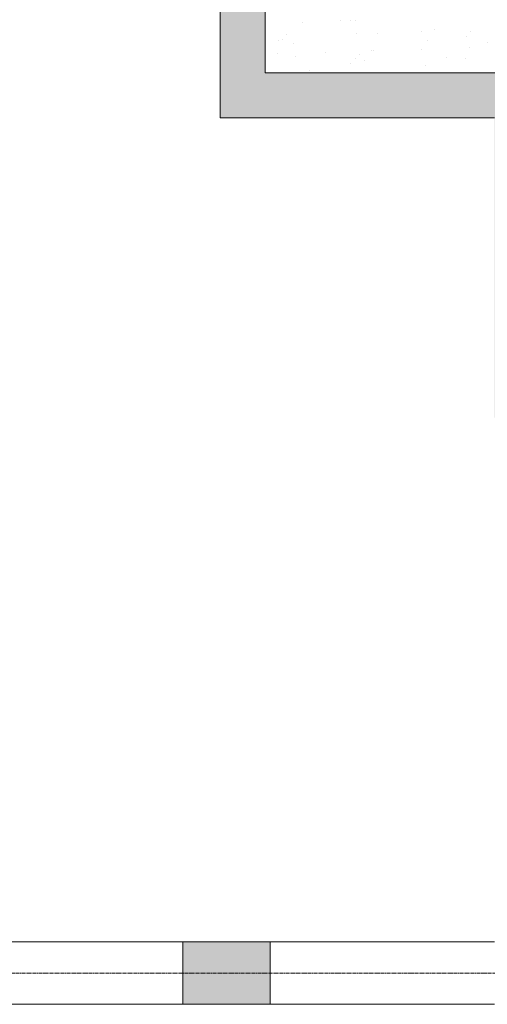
# Model space of a CAD drawing. Header units: centimetres. Extents: x 88729 to 133553, y -16225 to 14174.
# Tile 3 of 106: x 92846 to 93033, y -15093 to -14699. Entities that reach past the tile are written whole.
import ezdxf
from ezdxf.enums import TextEntityAlignment as Align

# ---------------------------------------------------------------- set-up
doc = ezdxf.new("R2010")
doc.units = ezdxf.units.CM
doc.linetypes.add('CENTER2', pattern=[1.125, 0.75, -0.125, 0.125, -0.125])
for name, color, linetype in [('A-OS', 252, 'CENTER2'), ('A-rdzenie zelbetowe', 252, 'Continuous'), ('A-SCIANY', 252, 'Continuous'), ('E_PODKLAD', 7, 'Continuous'), ('mat', 252, 'Continuous'), ('R-MET-IWE', 252, 'Continuous')]:
    doc.layers.add(name, color=color, linetype=linetype)
doc.layers.add('rz_zelbet', color=252, linetype='Continuous', lineweight=20)
doc.styles.get("Standard").update_dxf_attribs({"font": 'txt.shx'})

# ---------------------------------------------------------------- blocks, each defined once
blk = doc.blocks.new('A$Ce817dbbb')
at = {"layer": 'rz_zelbet', "lineweight": 9, "ltscale": 0.1}
h = blk.add_hatch(dxfattribs=at)
h.set_pattern_fill('ANSI33', color=252, scale=40, style=0)
h.set_pattern_definition([(45, (-34168.379, 15472.824), (-7.0710678, 7.0710678), []), (45, (-34161.308, 15472.824), (-7.0710678, 7.0710678), [5, -2.5])])
h.paths.add_polyline_path([(1542.1, -24399.27), (1646.6, -24399.27), (1646.6, -24282.27), (1634.1, -24282.27), (1634.1, -24381.27), (1524.1, -24381.27), (1524.1, -24526.27), (1524.1, -24551.27), (1524.1, -25033.27), (1524.1, -25058.27), (1524.1, -25203.27), (1634.1, -25203.27), (1634.1, -25323.27), (1646.6, -25323.27), (1646.6, -25185.27), (1542.1, -25185.27)])
h.paths.add_polyline_path([(1659.1, -24282.27), (1646.6, -24282.27), (1646.6, -24399.27), (1659.1, -24399.27)])
h.paths.add_polyline_path([(1646.6, -24261.27), (1634.1, -24261.27), (1634.1, -24282.27), (1646.6, -24282.27)])
h.paths.add_polyline_path([(1659.1, -24261.27), (1646.6, -24261.27), (1646.6, -24282.27), (1659.1, -24282.27)])
h.paths.add_polyline_path([(1659.1, -25185.27), (1646.6, -25185.27), (1646.6, -25323.27), (1659.1, -25323.27)])
h = blk.add_hatch(dxfattribs=at)
h.set_pattern_fill('ANSI33', color=252, scale=40, style=0)
h.set_pattern_definition([(45, (-34168.379, 8519.795), (-7.0710678, 7.0710678), []), (45, (-34161.308, 8519.795), (-7.0710678, 7.0710678), [5, -2.5])])
h.paths.add_polyline_path([(249.1, -25533.27), (284.1, -25533.27), (284.1, -25558.27), (249.1, -25558.27)])
h.paths.add_polyline_path([(669.1, -25533.27), (704.1, -25533.27), (704.1, -25558.27), (669.1, -25558.27)])
h.paths.add_polyline_path([(1089.1, -25533.27), (1124.1, -25533.27), (1124.1, -25558.27), (1089.1, -25558.27)])
h.paths.add_polyline_path([(1314.1, -25533.27), (1349.1, -25533.27), (1349.1, -25558.27), (1314.1, -25558.27)])
h.paths.add_polyline_path([(1509.1, -25533.27), (1544.1, -25533.27), (1544.1, -25558.27), (1509.1, -25558.27)])
at = {"layer": 'A-OS', "color": 252, "lineweight": 9, "ltscale": 2}
blk.add_line((-2558.23, -25545.77), (3298.95, -25545.77), dxfattribs=at)
at = {"layer": 'A-rdzenie zelbetowe', "color": 252, "lineweight": 9, "ltscale": 0.1}
blk.add_lwpolyline([(1509.1, -25533.27), (1544.1, -25533.27), (1544.1, -25558.27), (1509.1, -25558.27)], close=True, dxfattribs=at)
at = {"layer": 'A-SCIANY', "color": 252, "lineweight": 9, "ltscale": 3}
for p, q in [((1299.1, -25533.27), (1454.1, -25533.27)), ((1454.1, -25533.27), (1634.1, -25533.27)), ((1299.1, -25558.27), (1634.1, -25558.27))]:
    blk.add_line(p, q, dxfattribs=at)
for points in [[(1659.1, -24399.27), (1542.1, -24399.27), (1542.1, -25185.27), (1659.1, -25185.27)], [(1524.1, -25058.27), (1524.1, -25203.27), (1634.1, -25203.27)]]:
    blk.add_lwpolyline(points, dxfattribs=at)
at = {"layer": 'mat', "color": 252, "lineweight": 9}
for p, q in [((1556.97, -25164.98), (1556.97, -25164.98)), ((1572.41, -25164.38), (1572.41, -25164.38)), ((1576.24, -25164.35), (1576.24, -25164.35)), ((1578.25, -25164.43), (1578.25, -25164.43)), ((1604.68, -25168.55), (1604.68, -25168.55)), ((1609.87, -25168.05), (1609.87, -25168.05)), ((1624.52, -25168.65), (1624.52, -25168.65)), ((1547.37, -25172.46), (1547.37, -25172.46)), ((1548.93, -25171.86), (1548.93, -25171.86)), ((1550.62, -25170.01), (1550.62, -25170.01)), ((1578.93, -25169.64), (1578.93, -25169.64)), ((1587.3, -25169.62), (1587.3, -25169.62)), ((1607.18, -25172.26), (1607.18, -25172.26)), ((1622.83, -25170.49), (1622.83, -25170.49)), ((1631.14, -25172.91), (1631.14, -25172.91)), ((1553.57, -25173.65), (1553.57, -25173.65)), ((1566.22, -25177.04), (1566.22, -25177.04)), ((1584.83, -25176.12), (1584.83, -25176.12)), ((1585.49, -25176.41), (1585.49, -25176.41)), ((1604.76, -25175.78), (1604.76, -25175.78)), ((1624.03, -25175.15), (1624.03, -25175.15)), ((1546.96, -25177.67), (1546.96, -25177.67)), ((1554.25, -25178.86), (1554.25, -25178.86)), ((1578.18, -25179.58), (1578.18, -25179.58)), ((1580, -25177.77), (1580, -25177.77)), ((1582.14, -25180.34), (1582.14, -25180.34)), ((1614.86, -25179.19), (1614.86, -25179.19)), ((1622.55, -25179.37), (1622.55, -25179.37)), ((1559.79, -25184.2), (1559.79, -25184.2)), ((1576.49, -25181.42), (1576.49, -25181.42)), ((1606.47, -25182.13), (1606.47, -25182.13))]:
    blk.add_line(p, q, dxfattribs=at)
at = {"layer": 'R-MET-IWE', "color": 252, "lineweight": 9, "width": 0.75}
for tag, rotation, p in [('0-', 90, (-1139.05, -4143.61)), ('0-', 90, (-1113.05, -4143.61)), ('0-', 90, (-1087.05, -4143.61)), ('2-', 90, (-796.05, -4143.61)), ('2-', 90, (-505.05, -4143.61)), ('0-', 90, (-480.05, -4143.61)), ('0-', 90, (-456.05, -4143.61)), ('2-', 90, (-166.05, -4143.61)), ('2-', 90, (-625.66, -4833.61)), ('2-', 90, (-599.66, -4833.61)), ('2-', 90, (-573.66, -4833.61)), ('0-', 180, (-2169.64, -4848.47)), ('0-', 180, (-2169.64, -4873.47)), ('0-', 180, (-2169.64, -4899.47)), ('-2', 90, (-1661.47, -4961.65)), ('-2', 90, (-1636.47, -4961.65)), ('0-', 270, (-1489.78, -4968.06)), ('0-', 270, (-1464.78, -4968.06)), ('0-', 270, (-1439.78, -4968.06)), ('0-', 270, (-1364.78, -4968.06)), ('0-', 270, (-1339.78, -4968.06)), ('0-', 270, (-1314.78, -4968.06)), ('0-', 270, (328.22, -4968.06)), ('0-', 270, (354.22, -4968.06)), ('0-', 270, (1256.22, -4968.06)), ('0-', 270, (1282.22, -4968.06)), ('0-', 90, (-513.05, -5496.61)), ('0-', 90, (-487.05, -5496.61)), ('K.S.-', 90, (-487.05, -5766.11)), ('0-', 90, (-513.05, -5766.11)), ('1-', 90, (-539.05, -6114.61)), ('0-', 90, (-513.05, -6114.61)), ('0-', 90, (-487.05, -6114.61)), ('0-', 90, (301.95, -6545.61)), ('0-', 90, (327.95, -6545.61)), ('0-', 90, (353.95, -6545.61)), ('0-', 90, (416.11, -6545.61)), ('0-', 90, (1255.95, -6545.61)), ('0-', 90, (1281.95, -6545.61)), ('1-', 90, (2382.95, -6845.61)), ('1-', 90, (2408.95, -6845.61)), ('1-', 90, (2434.95, -6845.61)), ('1-', 90, (2827.95, -6845.61)), ('1-', 90, (2853.95, -6845.61)), ('1-', 90, (2879.95, -6845.61)), ('<-2', 90, (-910.64, -10482.41)), ('2->', 90, (-718.15, -10854.38)), ('2->', 90, (-692.15, -10854.38)), ('2->', 90, (-744.15, -10870.8)), ('-0', 90, (-186.09, -12450.12)), ('1-', 90, (2264.47, -12866.38)), ('1-', 90, (2290.47, -12866.38)), ('1-', 90, (2316.47, -12866.38)), ('1-', 90, (2709.47, -12866.38)), ('1-', 90, (2735.47, -12866.38)), ('1-', 90, (2761.47, -12866.38)), ('<-KL', 90, (-700.01, -16780.91)), ('-0', 90, (-179.94, -18957.53)), ('0->', 90, (-1257.53, -23179.05)), ('0->', 90, (-1231.53, -23179.05)), ('0->', 90, (-1205.53, -23179.05)), ('0->', 90, (-600.53, -23179.05)), ('0->', 90, (-574.53, -23179.05)), ('0->', 90, (-1692.53, -24074.05)), ('0->', 90, (-1666.53, -24074.05)), ('0->', 90, (-1640.53, -24074.05)), ('0->', 90, (-1486.53, -24074.05)), ('0->', 90, (-1460.53, -24074.05)), ('0->', 90, (-1434.53, -24074.05)), ('<-0', 90, (-499.82, -24383.56)), ('<-0', 90, (-298.11, -24383.56)), ('<-0', 180, (-587.12, -25088.86)), ('<-0', 270, (-496.63, -25202.68)), ('<-0', 180, (-1353.25, -25419.36)), ('<-0', 180, (-1187.25, -25444.1)), ('<-0', 90, (-179.61, -25454.22)), ('<-0', 90, (-69.59, -26375.36)), ('<-0', 90, (-43.59, -26375.36))]:
    blk.add_attdef(tag, text='', height=17, rotation=rotation, dxfattribs=at).set_placement(p, align=Align.MIDDLE)
for tag, p in [('2-', (1424.81, -4179.2)), ('2-', (1424.81, -4205.2)), ('K.S.-', (-76.89, -4264.2)), ('KL-', (-613.13, -4292.18)), ('1-', (-613.13, -4312.18)), ('1-', (-613.13, -4332.18)), ('K.S.-', (1414.13, -4333.66)), ('0-', (-70.19, -4341.2)), ('0-', (469.81, -4341.2)), ('1-', (-613.13, -4352.18)), ('0-', (1424.81, -4361.2)), ('0-', (-70.19, -4367.2)), ('1-', (469.81, -4367.2)), ('0-', (1099.81, -4368.2)), ('2-', (1424.81, -4387.2)), ('1-', (-70.19, -4393.2)), ('1-', (469.81, -4393.2)), ('1-', (1099.81, -4394.2)), ('2-', (1424.81, -4413.2)), ('2-', (-70.19, -4419.2)), ('2-', (1099.81, -4420.2)), ('K.S.-', (-76.89, -4445.2)), ('2-', (469.81, -4444.2)), ('2-', (1099.81, -4446.2)), ('2-', (469.81, -4470.2)), ('2-', (-825.19, -4496.2)), ('2-', (-825.19, -4522.2)), ('2-', (-70.19, -4574.2)), ('2-', (-70.19, -4600.2)), ('K.S.-', (1089.13, -4600.66)), ('2-', (1099.81, -4653.2)), ('2-', (-70.19, -4669.2)), ('2-', (1099.81, -4679.2)), ('-1', (1806.78, -4690.78)), ('1-', (-70.19, -4695.2)), ('2-', (1099.81, -4705.2)), ('-1', (1806.78, -4716.3)), ('K.S.-', (-73.2, -4721.2)), ('-1', (1806.78, -4743.07)), ('FR-', (-70.19, -4747.2)), ('0-', (-1066.19, -6382.7)), ('0-', (-1066.19, -6408.7)), ('2-', (1729.81, -6586.2)), ('2-', (1729.81, -6612.2)), ('2-', (1729.81, -6638.2)), ('2-', (1729.81, -6664.2)), ('K.S.-', (469.81, -6788.2)), ('1-', (-962.19, -6915.2)), ('2-', (1729.81, -6923.2)), ('1-', (-460.19, -6923.2)), ('1-', (469.81, -6923.2)), ('1-', (-460.19, -6949.2)), ('1-', (469.81, -6949.2)), ('2-', (1729.81, -6949.2)), ('K.S.-', (2901.81, -6960.2)), ('2-', (1729.81, -6975.2)), ('2-', (1729.81, -7001.2)), ('2-', (-460.19, -7026.2)), ('0-', (469.81, -7026.2)), ('2-', (-460.19, -7052.2)), ('0-', (469.81, -7052.2)), ('2-', (-460.19, -7078.2)), ('2-', (469.81, -7078.2)), ('1-', (2901.81, -7088.2)), ('2-', (469.81, -7104.2)), ('1-', (2901.81, -7114.2)), ('0-', (1729.81, -7131.2)), ('2-', (-460.19, -7141.2)), ('0-', (1729.81, -7157.2)), ('2-', (-460.19, -7167.2)), ('2-', (469.81, -7181.2)), ('2-', (1729.81, -7183.2)), ('0-', (-460.19, -7193.2)), ('2-', (469.81, -7207.2)), ('2-', (1729.81, -7209.2)), ('K.S.-', (-470.87, -7217.66)), ('2-', (469.81, -7233.2)), ('2-', (1729.81, -7235.2)), ('1-', (-460.19, -7245.2)), ('2-', (469.81, -7259.2)), ('2-', (1729.81, -7261.2)), ('2-', (1729.81, -7287.2)), ('2-', (-460.19, -7297.2)), ('2->', (-943.67, -10542.97)), ('-1', (1688.29, -10711.55)), ('-1', (1688.29, -10737.55)), ('-1', (1688.29, -10763.55)), ('<-2', (1685.55, -12605.39)), ('2->', (1611.33, -12636.47)), ('2->', (1611.33, -12658.97)), ('2->', (1590.77, -12684.97)), ('K.S.-', (2783.33, -12980.97)), ('2->', (-578.67, -13046.97)), ('2->', (-578.67, -13072.97)), ('<-2', (-476.88, -13105.94)), ('1-', (2783.33, -13108.97)), ('1-', (2783.33, -13134.97)), ('<-1', (-610.79, -16857.83)), ('<-1', (-610.79, -16877.83)), ('<-1', (1688.29, -17218.96)), ('<-1', (1688.29, -17244.96)), ('<-1', (1688.29, -17270.96)), ('<-1', (-478.91, -18553.43)), ('<-0', (-2287.98, -23879.57)), ('<-0', (-2287.98, -23905.57)), ('<-0', (-2287.98, -23931.57)), ('<-0', (-343.08, -24738.18)), ('<-0', (-478.91, -25059.68))]:
    blk.add_attdef(tag, text='', height=17, dxfattribs=at).set_placement(p, align=Align.MIDDLE)

msp = doc.modelspace()

# ---------------------------------------------------------------- block references
at = {"layer": 'E_PODKLAD'}
msp.add_blockref('A$Ce817dbbb', (91401.87, 10465.39), dxfattribs=at)

doc.saveas('drawing.dxf')
